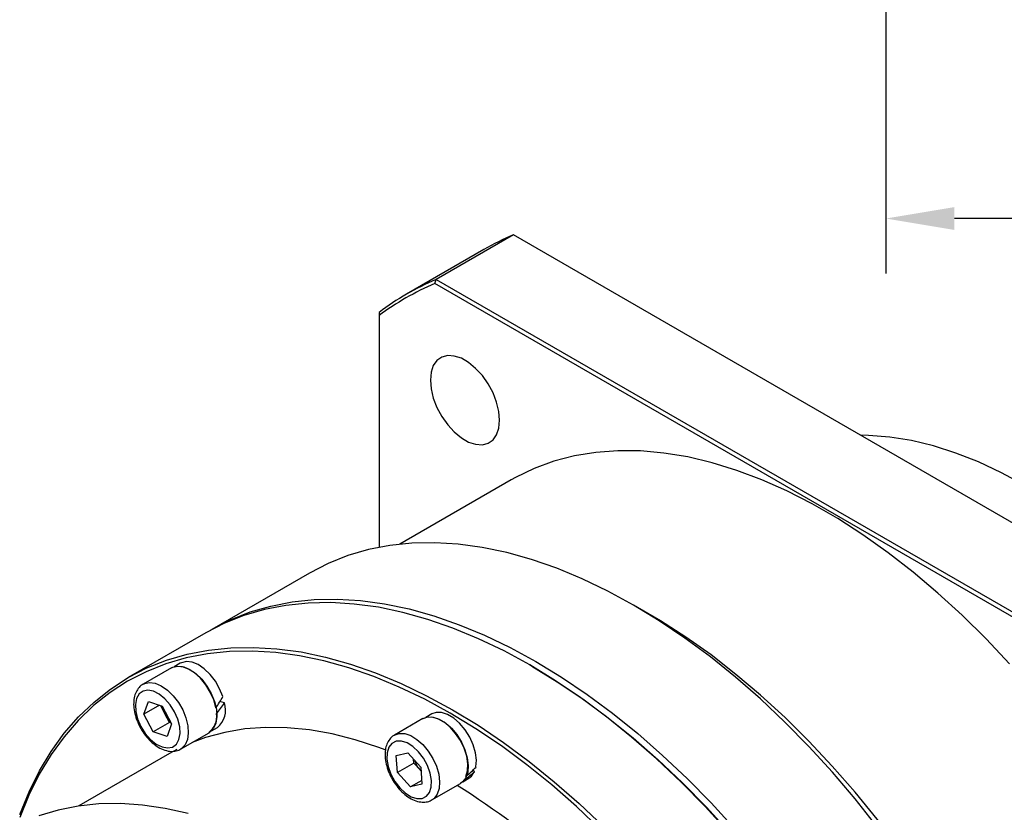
# Model space of a CAD drawing. Header units: millimetres. Extents: x 6735 to 7983, y 3609 to 4485.
# Tile 6 of 9: x 7101 to 7209, y 3960 to 4047. Entities that reach past the tile are written whole.
import ezdxf

# ---------------------------------------------------------------- set-up
doc = ezdxf.new("R2010")
doc.units = ezdxf.units.MM
doc.layers.get('Defpoints').update_dxf_attribs({"lineweight": 13})
doc.layers.add('1轮廓实线层', color=7, linetype='Continuous')
doc.layers.add('7标注层', color=4, linetype='Continuous')
doc.styles.add('TH_GBDIM', font='romans.shx', dxfattribs={"width": 0.8, "bigfont": 'gbcbig.shx'})
doc.dimstyles.new('TH_GBDIM', dxfattribs={"dimscale": 3, "dimtxt": 5, "dimasz": 2.5, "dimexe": 2, "dimexo": 0, "dimgap": 1.5, "dimtad": 1, "dimdec": 1, "dimdsep": 46, "dimtxsty": 'TH_GBDIM', "dimcen": 2.5, "dimclrd": 130, "dimclre": 130, "dimclrt": 3, "dimadec": 0, "dimazin": 2, "dimtfac": 0.714286, "dimtdec": 1, "dimtmove": 0, "dimatfit": 3, "dimfxl": 1, "dimtzin": 0, "dimlwd": -1, "dimlwe": -1, "dimarcsym": 0})

# ---------------------------------------------------------------- blocks, each defined once
blk = doc.blocks.new('*D21')
at = {"layer": '7标注层', "color": 130}
for p, q in [((7594.42, 4229.01), (7594.42, 4019)), ((7195.92, 4175.31), (7195.92, 4019)), ((7586.92, 4025), (7203.42, 4025))]:
    blk.add_line(p, q, dxfattribs=at)
for points in [[(7203.42, 4026.25), (7203.42, 4023.75), (7195.92, 4025)], [(7586.92, 4023.75), (7586.92, 4026.25), (7594.42, 4025)]]:
    blk.add_solid(points, dxfattribs=at)
at = {"layer": 'Defpoints', "color": 0}
for p in [(7594.42, 4229.01), (7195.92, 4175.31), (7195.92, 4025)]:
    blk.add_point(p, dxfattribs=at)
at = {"layer": '7标注层', "color": 3, "insert": (7395.17, 4037), "char_height": 15, "attachment_point": 5, "style": 'TH_GBDIM'}
blk.add_mtext('398.5', dxfattribs=at)

msp = doc.modelspace()

# ---------------------------------------------------------------- linework, layer by layer
at = {"layer": '1轮廓实线层', "linetype": 'Continuous', "lineweight": 30}
for p, q in [((7155.19, 4023.22), (7146.73, 4018.33)), ((7240.72, 3973.84), (7155.19, 4023.22)), ((7151.97, 4021.6), (7143.51, 4016.72)), ((7146.59, 4017.9), (7146.73, 4018.33)), ((7231.95, 3968.62), (7146.59, 4017.9)), ((7146.73, 4018.33), (7232.26, 3968.96)), ((7140.49, 4014.73), (7140.49, 4014.38)), ((7140.49, 4014.38), (7140.49, 3989.04)), ((7154.94, 3996.4), (7142.77, 3989.38)), ((7132.9, 3986.22), (7122.21, 3980.05)), ((7169.9, 3981.81), (7168.34, 3982.71)), ((7121.54, 3979.67), (7113.07, 3974.78)), ((7117.81, 3975.85), (7114.69, 3974.05)), ((7118.76, 3976.35), (7118.1, 3975.97)), ((7157.2, 3976.02), (7156.98, 3976.15)), ((7114.78, 3970.77), (7115.27, 3972.17)), ((7116.48, 3971.75), (7114.78, 3970.77)), ((7115.27, 3972.17), (7116.79, 3971.64)), ((7117.07, 3970.83), (7116.61, 3971.71)), ((7116.79, 3971.64), (7117.81, 3969.72)), ((7123.58, 3972.01), (7123.08, 3972.16)), ((7115.8, 3968.84), (7114.78, 3970.77)), ((7117.58, 3969.87), (7117.07, 3970.83)), ((7146.26, 3970.8), (7145.6, 3970.42)), ((7117.58, 3969.87), (7115.8, 3968.84)), ((7117.81, 3969.72), (7117.31, 3968.32)), ((7117.76, 3969.81), (7117.58, 3969.87)), ((7145.3, 3970.29), (7142.18, 3968.49)), ((7117.31, 3968.32), (7115.8, 3968.84)), ((7118.78, 3966.95), (7121.9, 3968.75)), ((7122.16, 3968.95), (7122.82, 3969.33)), ((7142.18, 3968.49), (7142.24, 3968.52)), ((7117.57, 3966.47), (7107.65, 3960.74)), ((7118.39, 3966.92), (7117.57, 3966.47)), ((7142.38, 3966.24), (7143.64, 3966.54)), ((7142.52, 3964.39), (7142.38, 3966.24)), ((7143.64, 3966.54), (7145.05, 3964.99)), ((7144.31, 3965.42), (7142.52, 3964.39)), ((7144.31, 3965.42), (7144.27, 3965.84)), ((7145.01, 3964.64), (7144.31, 3965.42)), ((7143.93, 3962.83), (7142.52, 3964.39)), ((7145.08, 3964.56), (7145.01, 3964.64)), ((7145.08, 3964.56), (7145.01, 3964.64)), ((7145.05, 3964.99), (7145.19, 3963.13)), ((7150.94, 3964.49), (7150.77, 3964.66)), ((7145.16, 3963.54), (7143.93, 3962.83)), ((7145.19, 3963.13), (7143.93, 3962.83)), ((7146.28, 3961.4), (7149.4, 3963.2)), ((7149.66, 3963.39), (7150.31, 3963.77))]:
    msp.add_line(p, q, dxfattribs=at)
at = {"layer": '1轮廓实线层', "linetype": 'Continuous', "lineweight": 30, "flags": 128}
for points in [[(7146.11, 4007.32), (7146.19, 4006.36), (7146.43, 4005.35), (7146.83, 4004.33), (7147.36, 4003.34), (7148, 4002.44), (7148.72, 4001.65), (7149.5, 4001.01), (7150.29, 4000.55), (7151.06, 4000.3), (7151.79, 4000.25), (7152.43, 4000.42), (7152.96, 4000.79), (7153.35, 4001.35), (7153.6, 4002.08), (7153.68, 4002.94), (7153.6, 4003.9), (7153.35, 4004.91), (7152.96, 4005.93), (7152.43, 4006.92), (7151.79, 4007.82), (7151.06, 4008.61), (7150.29, 4009.25), (7149.5, 4009.71), (7148.72, 4009.96), (7148, 4010.01), (7147.36, 4009.84), (7146.83, 4009.47), (7146.43, 4008.91), (7146.19, 4008.18), (7146.11, 4007.32)], [(7229.02, 3980.6), (7228.17, 3981.57), (7225.86, 3984.06), (7223.49, 3986.41), (7221.07, 3988.62), (7218.61, 3990.67), (7216.12, 3992.56), (7213.61, 3994.28), (7211.1, 3995.83), (7208.58, 3997.19), (7206.07, 3998.37), (7203.58, 3999.35), (7201.13, 4000.13), (7198.71, 4000.72), (7196.34, 4001.1), (7194.03, 4001.28), (7193.17, 4001.29)], [(7209.44, 3976.29), (7206.89, 3979.01), (7204.27, 3981.6), (7201.61, 3984.03), (7198.91, 3986.32), (7196.18, 3988.44), (7193.42, 3990.4), (7190.66, 3992.18), (7187.88, 3993.78), (7185.11, 3995.2), (7182.36, 3996.42), (7179.63, 3997.45), (7176.92, 3998.29), (7174.26, 3998.92), (7171.65, 3999.35), (7169.1, 3999.58), (7166.61, 3999.6), (7164.19, 3999.42), (7161.86, 3999.04), (7159.62, 3998.45), (7157.47, 3997.66), (7155.43, 3996.68), (7154.94, 3996.4)], [(7194.99, 3958.45), (7192.57, 3961.5), (7190.08, 3964.43), (7187.51, 3967.24), (7184.88, 3969.91), (7182.21, 3972.44), (7179.48, 3974.83), (7176.73, 3977.05), (7173.94, 3979.11), (7171.14, 3981), (7168.33, 3982.72), (7165.52, 3984.25), (7162.72, 3985.59), (7159.94, 3986.74), (7157.18, 3987.7), (7154.46, 3988.46), (7151.78, 3989.02), (7149.15, 3989.38), (7146.59, 3989.54), (7144.09, 3989.49), (7141.67, 3989.24), (7139.33, 3988.78), (7137.08, 3988.13), (7134.94, 3987.27), (7132.9, 3986.22)], [(7121.87, 3979.86), (7122.2, 3980.05), (7124.24, 3981.1), (7126.39, 3981.96), (7128.64, 3982.61), (7130.98, 3983.07), (7133.4, 3983.32), (7135.9, 3983.37), (7138.46, 3983.21), (7141.09, 3982.85), (7143.77, 3982.29), (7146.49, 3981.53), (7149.24, 3980.57), (7152.03, 3979.42), (7154.83, 3978.07), (7157.64, 3976.54), (7160.45, 3974.83), (7163.25, 3972.94), (7166.03, 3970.88), (7168.79, 3968.65), (7171.51, 3966.27), (7174.19, 3963.74), (7176.82, 3961.07), (7179.38, 3958.26)], [(7178.72, 3957.87), (7176.15, 3960.68), (7173.52, 3963.35), (7170.85, 3965.89), (7168.12, 3968.27), (7165.37, 3970.49), (7162.58, 3972.55), (7159.78, 3974.44), (7156.97, 3976.16), (7154.16, 3977.69), (7151.36, 3979.03), (7148.58, 3980.19), (7145.82, 3981.14), (7143.1, 3981.91), (7140.42, 3982.47), (7137.79, 3982.82), (7135.23, 3982.98), (7132.73, 3982.93), (7130.31, 3982.68), (7127.97, 3982.23), (7125.72, 3981.57), (7123.58, 3980.72), (7121.54, 3979.67)], [(7209.17, 3936.02), (7207.48, 3939.54), (7205.66, 3943.01), (7203.73, 3946.42), (7201.69, 3949.76), (7199.54, 3953.03), (7197.3, 3956.21), (7194.97, 3959.29), (7192.55, 3962.25), (7190.06, 3965.1), (7187.51, 3967.82), (7184.9, 3970.41), (7182.23, 3972.85), (7179.53, 3975.13), (7176.8, 3977.26), (7174.05, 3979.21), (7171.28, 3980.99), (7169.9, 3981.81)], [(7101.2, 3959.82), (7102.21, 3962.28), (7103.35, 3964.58), (7104.64, 3966.71), (7106.07, 3968.69), (7107.63, 3970.48), (7109.33, 3972.1), (7111.14, 3973.53), (7113.07, 3974.78), (7115.11, 3975.83), (7117.26, 3976.68), (7119.51, 3977.34), (7121.84, 3977.79), (7124.27, 3978.05), (7126.76, 3978.09), (7129.33, 3977.94), (7131.96, 3977.58), (7134.63, 3977.02), (7137.36, 3976.26), (7140.11, 3975.3), (7142.9, 3974.15), (7145.7, 3972.8), (7148.51, 3971.27), (7151.32, 3969.56), (7154.12, 3967.67), (7156.9, 3965.61), (7159.66, 3963.38), (7162.38, 3961), (7165.06, 3958.47)], [(7164.76, 3958.14), (7162.1, 3960.66), (7159.39, 3963.03), (7156.64, 3965.25), (7153.87, 3967.3), (7151.08, 3969.18), (7148.28, 3970.89), (7145.49, 3972.41), (7142.7, 3973.75), (7139.93, 3974.9), (7137.18, 3975.85), (7134.47, 3976.61), (7131.81, 3977.17), (7129.19, 3977.52), (7126.64, 3977.68), (7124.15, 3977.63), (7121.74, 3977.38), (7119.41, 3976.93), (7117.18, 3976.27), (7115.04, 3975.42), (7113, 3974.38), (7111.08, 3973.14), (7109.28, 3971.71), (7107.59, 3970.1), (7106.04, 3968.31), (7104.62, 3966.35), (7103.33, 3964.22), (7102.19, 3961.93), (7101.19, 3959.49)], [(7117.81, 3975.85), (7117.95, 3975.92), (7118.5, 3976.04), (7119.13, 3975.96), (7119.79, 3975.68), (7120.46, 3975.22), (7121.1, 3974.6), (7121.67, 3973.86), (7122.14, 3973.04), (7122.49, 3972.17), (7122.7, 3971.31)], [(7122.64, 3971.47), (7122.41, 3972.33), (7122.04, 3973.19), (7121.55, 3974), (7120.96, 3974.72), (7120.32, 3975.3), (7119.65, 3975.72), (7118.99, 3975.96), (7118.38, 3975.99), (7117.94, 3975.87)], [(7123.4, 3972.7), (7123.06, 3973.56), (7122.59, 3974.39), (7122.02, 3975.13), (7121.38, 3975.74), (7120.71, 3976.2), (7120.05, 3976.47), (7119.43, 3976.54), (7118.88, 3976.41), (7118.76, 3976.35)], [(7157.2, 3976.02), (7159.99, 3974.32), (7162.78, 3972.44), (7165.55, 3970.39), (7168.3, 3968.18), (7171.01, 3965.8), (7173.67, 3963.28), (7176.29, 3960.62), (7178.84, 3957.83)], [(7114.73, 3974.07), (7114.83, 3974.12), (7115.38, 3974.24), (7116.01, 3974.16), (7116.67, 3973.88), (7117.34, 3973.42), (7117.98, 3972.8), (7118.55, 3972.06), (7119.02, 3971.24), (7119.37, 3970.37), (7119.58, 3969.51)], [(7118.69, 3969.41), (7118.49, 3970.23), (7118.13, 3971.04), (7117.65, 3971.81), (7117.08, 3972.47), (7116.45, 3972.97), (7115.81, 3973.29), (7115.21, 3973.41), (7114.68, 3973.3), (7114.25, 3972.99), (7113.97, 3972.49), (7113.85, 3971.84), (7113.89, 3971.08), (7114.09, 3970.26), (7114.45, 3969.44), (7114.93, 3968.68), (7115.5, 3968.02), (7116.13, 3967.51), (7116.77, 3967.19), (7117.37, 3967.08), (7117.91, 3967.18), (7118.33, 3967.5), (7118.61, 3967.99), (7118.74, 3968.65), (7118.69, 3969.41)], [(7122.7, 3971.31), (7122.75, 3970.51), (7122.65, 3969.8), (7122.39, 3969.23), (7122, 3968.82), (7121.9, 3968.75)], [(7145.3, 3970.29), (7145.82, 3970.47), (7146.43, 3970.45), (7147.08, 3970.23), (7147.76, 3969.82), (7148.41, 3969.25), (7149, 3968.54), (7149.5, 3967.73), (7149.89, 3966.88), (7150.14, 3966.01), (7150.24, 3965.18), (7150.19, 3964.44), (7149.98, 3963.83)], [(7150, 3963.95), (7150.18, 3964.59), (7150.21, 3965.35), (7150.08, 3966.18), (7149.8, 3967.05), (7149.39, 3967.9), (7148.86, 3968.68), (7148.26, 3969.36), (7147.6, 3969.9), (7146.93, 3970.26), (7146.28, 3970.44), (7145.69, 3970.41), (7145.32, 3970.26)], [(7151.09, 3965), (7151.15, 3965.74), (7151.05, 3966.56), (7150.8, 3967.42), (7150.41, 3968.28), (7149.91, 3969.08), (7149.31, 3969.78), (7148.66, 3970.35), (7147.99, 3970.75), (7147.34, 3970.96), (7146.74, 3970.97), (7146.26, 3970.8)], [(7119.58, 3969.51), (7119.63, 3968.71), (7119.53, 3968), (7119.28, 3967.43), (7118.89, 3967.02), (7118.82, 3966.97)], [(7141.17, 3966.86), (7140.46, 3967.12), (7137.89, 3967.97), (7135.36, 3968.62), (7132.88, 3969.06), (7130.46, 3969.3), (7128.1, 3969.33), (7125.81, 3969.16), (7123.61, 3968.79), (7121.5, 3968.22), (7120.04, 3967.68)], [(7142.24, 3968.52), (7142.7, 3968.67), (7143.31, 3968.65), (7143.97, 3968.43), (7144.64, 3968.02), (7145.29, 3967.45), (7145.88, 3966.74), (7146.39, 3965.93), (7146.77, 3965.08), (7147.02, 3964.21), (7147.12, 3963.38), (7147.07, 3962.64), (7146.86, 3962.03)], [(7146.01, 3962.22), (7146.2, 3962.81), (7146.23, 3963.54), (7146.08, 3964.34), (7145.79, 3965.16), (7145.35, 3965.96), (7144.81, 3966.66), (7144.2, 3967.24), (7143.56, 3967.63), (7142.94, 3967.83), (7142.37, 3967.81), (7141.9, 3967.58), (7141.56, 3967.16), (7141.37, 3966.56), (7141.35, 3965.84), (7141.49, 3965.04), (7141.78, 3964.21), (7142.22, 3963.42), (7142.76, 3962.71), (7143.37, 3962.14), (7144.01, 3961.74), (7144.63, 3961.54), (7145.2, 3961.56), (7145.67, 3961.79), (7146.01, 3962.22)], [(7150.31, 3963.77), (7150.61, 3964), (7150.94, 3964.49)], [(7149.98, 3963.83), (7149.63, 3963.37), (7149.4, 3963.2)], [(7146.86, 3962.03), (7146.51, 3961.57), (7146.27, 3961.39)], [(7119.61, 3959.9), (7117.09, 3960.47), (7114.61, 3960.83), (7112.2, 3961), (7109.85, 3960.96), (7107.58, 3960.73), (7105.39, 3960.29), (7103.29, 3959.65)]]:
    msp.add_lwpolyline(points, dxfattribs=at)
at = {"layer": '1轮廓实线层', "linetype": 'Continuous', "lineweight": 30}
for centre, radius, start, end in [((7167.36, 3994.94), 30.79, 113.2829, 119.9912), ((7158.88, 3990.09), 30.75, 113.2794, 126.7314), ((7158.76, 3989.78), 30.64, 113.4067, 126.6041), ((7119.66, 3972.22), 2.94, 191.2935, 208.1999), ((7121.27, 3971.21), 2.44, 309.3227, 18.9897), ((7119.84, 3972.28), 3.13, 207.6303, 224.3838), ((7120.67, 3970.47), 2.07, 305.6804, 9.2023), ((7147.38, 3966.76), 3.18, 198.5742, 221.8519), ((7105.56, 3893.38), 82.06, 37.2165, 58.015)]:
    msp.add_arc(centre, radius, start, end, dxfattribs=at)
for centre, major_axis, ratio, start_param, end_param in [((7119.86, 3972.3), (4.61, 6.32), 0.353496, 4.836511, 5.025908), ((7120.79, 3972.84), (4.61, 6.32), 0.353496, 4.647115, 4.836511), ((7148.28, 3967.28), (6.13, 5.23), 0.477842, 4.564634, 4.737735), ((7147.35, 3966.74), (6.13, 5.23), 0.477842, 4.737735, 4.927132)]:
    msp.add_ellipse(centre, major_axis=major_axis, ratio=ratio, start_param=start_param, end_param=end_param, dxfattribs=at)
for points, knots in [([(7114.74, 3974.07), (7114.73, 3974.07), (7114.53, 3974), (7114.23, 3973.7), (7113.89, 3973.2), (7113.69, 3972.57), (7113.63, 3971.85), (7113.72, 3971.05), (7113.96, 3970.21), (7114.32, 3969.39), (7114.8, 3968.61), (7115.37, 3967.93), (7116.01, 3967.36), (7116.7, 3966.95), (7117.39, 3966.72), (7118.02, 3966.69), (7118.51, 3966.79), (7118.74, 3966.95), (7118.81, 3967)], [0, 0, 0, 0, 0.0027819, 0.06742, 0.1310345, 0.19657, 0.2656917, 0.3372861, 0.4093336, 0.4811465, 0.552875, 0.624824, 0.697294, 0.7706708, 0.8450387, 0.9093385, 0.9709382, 1, 1, 1, 1]), ([(7142.27, 3968.51), (7142.22, 3968.49), (7141.97, 3968.4), (7141.64, 3968.05), (7141.33, 3967.52), (7141.16, 3966.88), (7141.13, 3966.13), (7141.25, 3965.32), (7141.52, 3964.48), (7141.91, 3963.67), (7142.41, 3962.91), (7142.99, 3962.25), (7143.65, 3961.71), (7144.34, 3961.33), (7145.03, 3961.14), (7145.65, 3961.16), (7146.07, 3961.25), (7146.24, 3961.38), (7146.26, 3961.4)], [0, 0, 0, 0, 0.020246, 0.084801, 0.148759, 0.215221, 0.285246, 0.35734, 0.429594, 0.501614, 0.57361, 0.64588, 0.718756, 0.792604, 0.867268, 0.931006, 0.992496, 1, 1, 1, 1])]:
    msp.add_open_spline(points, degree=3, knots=knots, dxfattribs=at)

# ---------------------------------------------------------------- dimensions: what is measured, and where the dimension line sits
at = {"layer": '7标注层'}
dim = msp.add_linear_dim(base=(7195.92, 4025), p1=(7594.42, 4229.01), p2=(7195.92, 4175.31), dimstyle='TH_GBDIM', dxfattribs=at)
dim.commit()
dim.dimension.update_dxf_attribs({"geometry": '*D21', "text_midpoint": (7395.17, 4025), "dimtype": 160})

doc.saveas('drawing.dxf')
